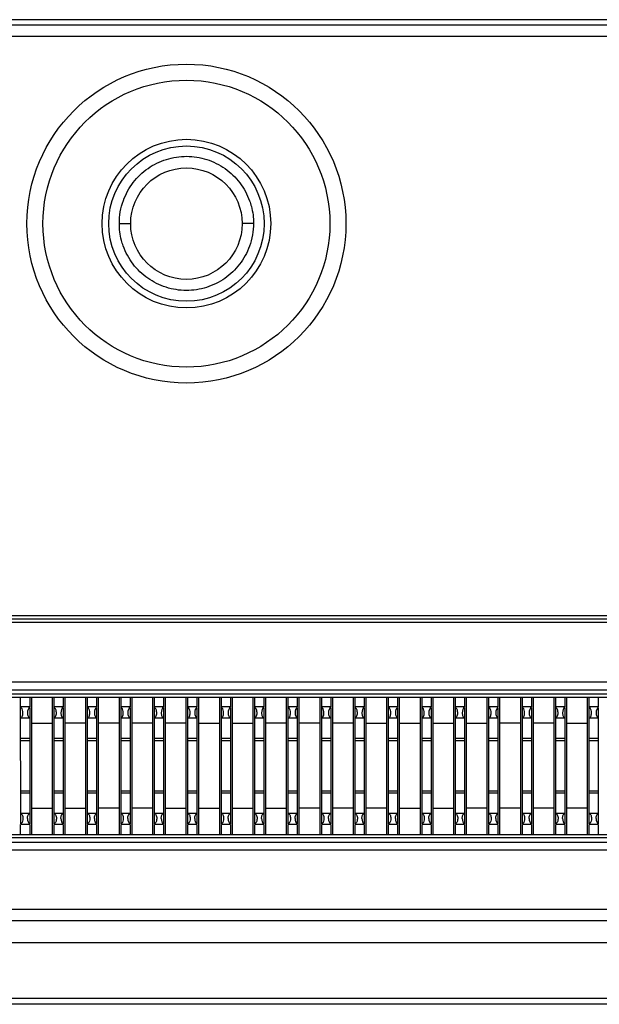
# Model space of a CAD drawing. Header units: inches. Extents: x 0 to 34, y 0 to 22.
# Tile 28 of 55: x 21.464 to 21.976, y 6.198 to 7.067. Entities that reach past the tile are written whole.
import ezdxf

# ---------------------------------------------------------------- set-up
doc = ezdxf.new("R2010")
doc.units = ezdxf.units.IN
doc.header["$LTSCALE"] = 1.87
doc.header["$MEASUREMENT"] = 0
doc.layers.get('0').update_dxf_attribs({"linetype": 'CONTINUOUS'})

msp = doc.modelspace()

# ---------------------------------------------------------------- linework, layer by layer
at = {"color": 7, "linetype": 'CONTINUOUS'}
for p, q in [((25.29074, 7.0668), (20.48165, 7.0668)), ((25.28119, 7.06197), (20.4912, 7.06197)), ((25.28119, 7.05198), (20.4912, 7.05198)), ((21.552, 6.88702), (21.562, 6.8868)), ((21.6704, 6.88702), (21.6604, 6.8868)), ((21.16824, 6.5411), (24.60515, 6.5411)), ((21.16825, 6.5381), (24.60515, 6.5381)), ((21.16825, 6.5351), (24.60515, 6.5351)), ((21.16783, 6.47525), (24.60556, 6.47525)), ((21.16789, 6.48245), (24.60549, 6.48245)), ((24.60571, 6.4687), (21.16768, 6.4687)), ((24.60556, 6.4715), (21.16783, 6.4715)), ((21.46487, 6.35707), (21.46486, 6.4687)), ((21.47286, 6.4687), (21.47286, 6.46022)), ((21.47464, 6.3478), (21.47464, 6.4687)), ((21.49266, 6.4687), (21.49266, 6.3478)), ((21.49439, 6.35707), (21.49439, 6.4687)), ((21.50238, 6.4687), (21.50238, 6.46022)), ((21.50417, 6.3478), (21.50417, 6.4687)), ((21.52218, 6.4687), (21.52218, 6.3478)), ((21.52392, 6.35707), (21.52392, 6.4687)), ((21.53191, 6.4687), (21.53191, 6.46022)), ((21.5337, 6.3478), (21.5337, 6.4687)), ((21.55171, 6.4687), (21.55171, 6.3478)), ((21.55345, 6.35707), (21.55345, 6.4687)), ((21.56144, 6.4687), (21.56144, 6.46022)), ((21.56323, 6.3478), (21.56323, 6.4687)), ((21.58124, 6.4687), (21.58124, 6.3478)), ((21.58298, 6.35707), (21.58297, 6.4687)), ((21.59097, 6.4687), (21.59097, 6.46022)), ((21.59275, 6.3478), (21.59275, 6.4687)), ((21.61077, 6.4687), (21.61077, 6.3478)), ((21.6125, 6.35707), (21.6125, 6.4687)), ((21.62049, 6.4687), (21.62049, 6.46022)), ((21.62228, 6.3478), (21.62228, 6.4687)), ((21.64029, 6.4687), (21.64029, 6.3478)), ((21.64203, 6.35707), (21.64203, 6.4687)), ((21.65002, 6.4687), (21.65002, 6.46022)), ((21.65181, 6.3478), (21.65181, 6.4687)), ((21.66982, 6.4687), (21.66982, 6.3478)), ((21.67156, 6.35707), (21.67156, 6.4687)), ((21.67955, 6.4687), (21.67955, 6.46022)), ((21.68134, 6.3478), (21.68134, 6.4687)), ((21.69935, 6.4687), (21.69935, 6.3478)), ((21.70109, 6.35707), (21.70108, 6.4687)), ((21.70908, 6.4687), (21.70908, 6.46022)), ((21.71086, 6.3478), (21.71086, 6.4687)), ((21.72888, 6.4687), (21.72888, 6.3478)), ((21.73061, 6.35707), (21.73061, 6.4687)), ((21.7386, 6.4687), (21.7386, 6.46022)), ((21.74039, 6.3478), (21.74039, 6.4687)), ((21.7584, 6.4687), (21.7584, 6.3478)), ((21.76014, 6.35707), (21.76014, 6.4687)), ((21.76813, 6.4687), (21.76813, 6.46022)), ((21.76992, 6.3478), (21.76992, 6.4687)), ((21.78793, 6.4687), (21.78793, 6.3478)), ((21.78967, 6.35707), (21.78967, 6.4687)), ((21.79766, 6.4687), (21.79766, 6.46022)), ((21.79945, 6.3478), (21.79945, 6.4687)), ((21.81746, 6.4687), (21.81746, 6.3478)), ((21.8192, 6.35707), (21.81919, 6.4687)), ((21.82719, 6.4687), (21.82719, 6.46022)), ((21.82897, 6.3478), (21.82897, 6.4687)), ((21.84699, 6.4687), (21.84699, 6.3478)), ((21.84872, 6.35707), (21.84872, 6.4687)), ((21.85671, 6.4687), (21.85671, 6.46022)), ((21.8585, 6.3478), (21.8585, 6.4687)), ((21.87651, 6.4687), (21.87651, 6.3478)), ((21.87825, 6.35707), (21.87825, 6.4687)), ((21.88624, 6.4687), (21.88624, 6.46022)), ((21.88803, 6.3478), (21.88803, 6.4687)), ((21.90604, 6.4687), (21.90604, 6.3478)), ((21.90778, 6.35707), (21.90778, 6.4687)), ((21.91577, 6.4687), (21.91577, 6.46022)), ((21.91756, 6.3478), (21.91756, 6.4687)), ((21.93557, 6.4687), (21.93557, 6.3478)), ((21.93731, 6.35707), (21.9373, 6.4687)), ((21.9453, 6.4687), (21.9453, 6.46022)), ((21.94708, 6.3478), (21.94708, 6.4687)), ((21.9651, 6.4687), (21.9651, 6.3478)), ((21.96683, 6.35707), (21.96683, 6.4687)), ((21.97482, 6.4687), (21.97482, 6.46022)), ((21.47286, 6.46022), (21.46487, 6.46022)), ((21.47286, 6.45979), (21.47286, 6.35707)), ((21.50239, 6.46022), (21.49439, 6.46022)), ((21.50239, 6.45979), (21.50239, 6.35707)), ((21.53191, 6.46022), (21.52392, 6.46022)), ((21.53191, 6.45979), (21.53191, 6.35707)), ((21.56144, 6.46022), (21.55345, 6.46022)), ((21.56144, 6.45979), (21.56144, 6.35707)), ((21.59097, 6.46022), (21.58298, 6.46022)), ((21.59097, 6.45979), (21.59097, 6.35707)), ((21.6205, 6.46022), (21.6125, 6.46022)), ((21.6205, 6.45979), (21.6205, 6.35707)), ((21.65002, 6.46022), (21.64203, 6.46022)), ((21.65002, 6.45979), (21.65002, 6.35707)), ((21.67955, 6.46022), (21.67156, 6.46022)), ((21.67955, 6.45979), (21.67955, 6.35707)), ((21.70908, 6.46022), (21.70109, 6.46022)), ((21.70908, 6.45979), (21.70908, 6.35707)), ((21.73861, 6.46022), (21.73061, 6.46022)), ((21.73861, 6.45979), (21.73861, 6.35707)), ((21.76813, 6.46022), (21.76014, 6.46022)), ((21.76813, 6.45979), (21.76813, 6.35707)), ((21.79766, 6.46022), (21.78967, 6.46022)), ((21.79766, 6.45979), (21.79766, 6.35707)), ((21.82719, 6.46022), (21.8192, 6.46022)), ((21.82719, 6.45979), (21.82719, 6.35707)), ((21.85672, 6.46022), (21.84872, 6.46022)), ((21.85672, 6.45979), (21.85672, 6.35707)), ((21.88624, 6.46022), (21.87825, 6.46022)), ((21.88624, 6.45979), (21.88624, 6.35707)), ((21.91577, 6.46022), (21.90778, 6.46022)), ((21.91577, 6.45979), (21.91577, 6.35707)), ((21.9453, 6.46022), (21.93731, 6.46022)), ((21.9453, 6.45979), (21.9453, 6.35707)), ((21.97483, 6.46022), (21.96683, 6.46022)), ((21.97483, 6.45979), (21.97483, 6.35707)), ((21.46487, 6.45052), (21.47286, 6.45052)), ((21.49439, 6.45052), (21.50239, 6.45052)), ((21.52392, 6.45052), (21.53191, 6.45052)), ((21.55345, 6.45052), (21.56144, 6.45052)), ((21.58298, 6.45052), (21.59097, 6.45052)), ((21.6125, 6.45052), (21.6205, 6.45052)), ((21.64203, 6.45052), (21.65002, 6.45052)), ((21.67156, 6.45052), (21.67955, 6.45052)), ((21.70109, 6.45052), (21.70908, 6.45052)), ((21.73061, 6.45052), (21.73861, 6.45052)), ((21.76014, 6.45052), (21.76813, 6.45052)), ((21.78967, 6.45052), (21.79766, 6.45052)), ((21.8192, 6.45052), (21.82719, 6.45052)), ((21.84872, 6.45052), (21.85672, 6.45052)), ((21.87825, 6.45052), (21.88624, 6.45052)), ((21.90778, 6.45052), (21.91577, 6.45052)), ((21.93731, 6.45052), (21.9453, 6.45052)), ((21.96683, 6.45052), (21.97483, 6.45052)), ((21.47464, 6.44583), (21.49266, 6.44583)), ((21.52218, 6.44583), (21.50417, 6.44583)), ((21.55171, 6.44583), (21.5337, 6.44583)), ((21.58124, 6.44583), (21.56323, 6.44583)), ((21.61077, 6.44583), (21.59275, 6.44583)), ((21.62228, 6.44583), (21.64029, 6.44583)), ((21.65181, 6.44583), (21.66982, 6.44583)), ((21.69935, 6.44583), (21.68134, 6.44583)), ((21.72888, 6.44583), (21.71086, 6.44583)), ((21.7584, 6.44583), (21.74039, 6.44583)), ((21.76992, 6.44583), (21.78793, 6.44583)), ((21.79945, 6.44583), (21.81746, 6.44583)), ((21.82897, 6.44583), (21.84699, 6.44583)), ((21.8585, 6.44583), (21.87651, 6.44583)), ((21.90604, 6.44583), (21.88803, 6.44583)), ((21.93557, 6.44583), (21.91756, 6.44583)), ((21.94708, 6.44583), (21.9651, 6.44583)), ((21.47286, 6.43238), (21.46486, 6.43238)), ((21.46486, 6.43058), (21.47286, 6.43058)), ((21.50238, 6.43238), (21.49439, 6.43238)), ((21.49439, 6.43058), (21.50238, 6.43058)), ((21.53191, 6.43238), (21.52392, 6.43238)), ((21.52392, 6.43058), (21.53191, 6.43058)), ((21.56144, 6.43238), (21.55345, 6.43238)), ((21.55345, 6.43058), (21.56144, 6.43058)), ((21.59097, 6.43238), (21.58298, 6.43238)), ((21.58298, 6.43058), (21.59097, 6.43058)), ((21.62049, 6.43238), (21.6125, 6.43238)), ((21.6125, 6.43058), (21.62049, 6.43058)), ((21.65002, 6.43238), (21.64203, 6.43238)), ((21.64203, 6.43058), (21.65002, 6.43058)), ((21.67955, 6.43238), (21.67156, 6.43238)), ((21.67156, 6.43058), (21.67955, 6.43058)), ((21.70908, 6.43238), (21.70109, 6.43238)), ((21.70109, 6.43058), (21.70908, 6.43058)), ((21.73861, 6.43238), (21.73061, 6.43238)), ((21.73061, 6.43058), (21.7386, 6.43058)), ((21.76813, 6.43238), (21.76014, 6.43238)), ((21.76014, 6.43058), (21.76813, 6.43058)), ((21.79766, 6.43238), (21.78967, 6.43238)), ((21.78967, 6.43058), (21.79766, 6.43058)), ((21.82719, 6.43238), (21.8192, 6.43238)), ((21.8192, 6.43058), (21.82719, 6.43058)), ((21.85672, 6.43238), (21.84872, 6.43238)), ((21.84872, 6.43058), (21.85672, 6.43058)), ((21.88624, 6.43238), (21.87825, 6.43238)), ((21.87825, 6.43058), (21.88624, 6.43058)), ((21.91577, 6.43238), (21.90778, 6.43238)), ((21.90778, 6.43058), (21.91577, 6.43058)), ((21.9453, 6.43238), (21.93731, 6.43238)), ((21.93731, 6.43058), (21.9453, 6.43058)), ((21.97483, 6.43238), (21.96683, 6.43238)), ((21.96683, 6.43058), (21.97483, 6.43058)), ((21.46486, 6.38628), (21.47286, 6.38628)), ((21.46486, 6.38448), (21.47286, 6.38448)), ((21.49439, 6.38628), (21.50238, 6.38628)), ((21.49439, 6.38448), (21.50238, 6.38448)), ((21.52392, 6.38628), (21.53191, 6.38628)), ((21.52392, 6.38448), (21.53191, 6.38448)), ((21.55345, 6.38628), (21.56144, 6.38628)), ((21.55345, 6.38448), (21.56144, 6.38448)), ((21.58298, 6.38628), (21.59097, 6.38628)), ((21.58298, 6.38448), (21.59097, 6.38448)), ((21.6125, 6.38628), (21.62049, 6.38628)), ((21.6125, 6.38448), (21.62049, 6.38448)), ((21.64203, 6.38628), (21.65002, 6.38628)), ((21.64203, 6.38448), (21.65002, 6.38448)), ((21.67156, 6.38628), (21.67955, 6.38628)), ((21.67156, 6.38448), (21.67955, 6.38448)), ((21.70109, 6.38628), (21.70908, 6.38628)), ((21.70109, 6.38448), (21.70908, 6.38448)), ((21.73061, 6.38628), (21.7386, 6.38628)), ((21.73061, 6.38448), (21.73861, 6.38448)), ((21.76014, 6.38628), (21.76813, 6.38628)), ((21.76014, 6.38448), (21.76813, 6.38448)), ((21.78967, 6.38628), (21.79766, 6.38628)), ((21.78967, 6.38448), (21.79766, 6.38448)), ((21.8192, 6.38628), (21.82719, 6.38628)), ((21.8192, 6.38448), (21.82719, 6.38448)), ((21.84872, 6.38628), (21.85672, 6.38628)), ((21.84872, 6.38448), (21.85672, 6.38448)), ((21.87825, 6.38628), (21.88624, 6.38628)), ((21.87825, 6.38448), (21.88624, 6.38448)), ((21.90778, 6.38628), (21.91577, 6.38628)), ((21.90778, 6.38448), (21.91577, 6.38448)), ((21.93731, 6.38628), (21.9453, 6.38628)), ((21.93731, 6.38448), (21.9453, 6.38448)), ((21.96683, 6.38628), (21.97483, 6.38628)), ((21.96683, 6.38448), (21.97483, 6.38448)), ((21.47464, 6.37103), (21.49266, 6.37103)), ((21.50417, 6.37103), (21.52218, 6.37103)), ((21.55171, 6.37103), (21.5337, 6.37103)), ((21.58124, 6.37103), (21.56323, 6.37103)), ((21.59275, 6.37103), (21.61077, 6.37103)), ((21.62228, 6.37103), (21.64029, 6.37103)), ((21.65181, 6.37103), (21.66982, 6.37103)), ((21.68134, 6.37103), (21.69935, 6.37103)), ((21.72888, 6.37103), (21.71086, 6.37103)), ((21.7584, 6.37103), (21.74039, 6.37103)), ((21.78793, 6.37103), (21.76992, 6.37103)), ((21.79945, 6.37103), (21.81746, 6.37103)), ((21.82897, 6.37103), (21.84699, 6.37103)), ((21.87651, 6.37103), (21.8585, 6.37103)), ((21.90604, 6.37103), (21.88803, 6.37103)), ((21.93557, 6.37103), (21.91756, 6.37103)), ((21.9651, 6.37103), (21.94708, 6.37103)), ((21.47286, 6.36634), (21.46487, 6.36634)), ((21.50239, 6.36634), (21.49439, 6.36634)), ((21.53191, 6.36634), (21.52392, 6.36634)), ((21.56144, 6.36634), (21.55345, 6.36634)), ((21.59097, 6.36634), (21.58298, 6.36634)), ((21.6205, 6.36634), (21.6125, 6.36634)), ((21.65002, 6.36634), (21.64203, 6.36634)), ((21.67955, 6.36634), (21.67156, 6.36634)), ((21.70908, 6.36634), (21.70109, 6.36634)), ((21.73861, 6.36634), (21.73061, 6.36634)), ((21.76813, 6.36634), (21.76014, 6.36634)), ((21.79766, 6.36634), (21.78967, 6.36634)), ((21.82719, 6.36634), (21.8192, 6.36634)), ((21.85672, 6.36634), (21.84872, 6.36634)), ((21.88624, 6.36634), (21.87825, 6.36634)), ((21.91577, 6.36634), (21.90778, 6.36634)), ((21.9453, 6.36634), (21.93731, 6.36634)), ((21.97483, 6.36634), (21.96683, 6.36634)), ((21.46486, 6.3478), (21.46486, 6.35648)), ((21.47286, 6.35648), (21.46487, 6.35648)), ((21.47286, 6.35648), (21.47286, 6.3478)), ((21.49439, 6.3478), (21.49439, 6.35648)), ((21.50239, 6.35648), (21.49439, 6.35648)), ((21.50238, 6.35648), (21.50238, 6.3478)), ((21.52392, 6.3478), (21.52392, 6.35648)), ((21.53191, 6.35648), (21.52392, 6.35648)), ((21.53191, 6.35648), (21.53191, 6.3478)), ((21.55345, 6.3478), (21.55345, 6.35648)), ((21.56144, 6.35648), (21.55345, 6.35648)), ((21.56144, 6.35648), (21.56144, 6.3478)), ((21.58297, 6.3478), (21.58297, 6.35648)), ((21.59097, 6.35648), (21.58298, 6.35648)), ((21.59097, 6.35648), (21.59097, 6.3478)), ((21.6125, 6.3478), (21.6125, 6.35648)), ((21.6205, 6.35648), (21.6125, 6.35648)), ((21.62049, 6.35648), (21.62049, 6.3478)), ((21.64203, 6.3478), (21.64203, 6.35648)), ((21.65002, 6.35648), (21.64203, 6.35648)), ((21.65002, 6.35648), (21.65002, 6.3478)), ((21.67156, 6.3478), (21.67156, 6.35648)), ((21.67955, 6.35648), (21.67156, 6.35648)), ((21.67955, 6.35648), (21.67955, 6.3478)), ((21.70108, 6.3478), (21.70108, 6.35648)), ((21.70908, 6.35648), (21.70109, 6.35648)), ((21.70908, 6.35648), (21.70908, 6.3478)), ((21.73061, 6.3478), (21.73061, 6.35648)), ((21.73861, 6.35648), (21.73061, 6.35648)), ((21.7386, 6.35648), (21.7386, 6.3478)), ((21.76014, 6.3478), (21.76014, 6.35648)), ((21.76813, 6.35648), (21.76014, 6.35648)), ((21.76813, 6.35648), (21.76813, 6.3478)), ((21.78967, 6.3478), (21.78967, 6.35648)), ((21.79766, 6.35648), (21.78967, 6.35648)), ((21.79766, 6.35648), (21.79766, 6.3478)), ((21.81919, 6.3478), (21.81919, 6.35648)), ((21.82719, 6.35648), (21.8192, 6.35648)), ((21.82719, 6.35648), (21.82719, 6.3478)), ((21.84872, 6.3478), (21.84872, 6.35648)), ((21.85672, 6.35648), (21.84872, 6.35648)), ((21.85671, 6.35648), (21.85671, 6.3478)), ((21.87825, 6.3478), (21.87825, 6.35648)), ((21.88624, 6.35648), (21.87825, 6.35648)), ((21.88624, 6.35648), (21.88624, 6.3478)), ((21.90778, 6.3478), (21.90778, 6.35648)), ((21.91577, 6.35648), (21.90778, 6.35648)), ((21.91577, 6.35648), (21.91577, 6.3478)), ((21.9373, 6.3478), (21.9373, 6.35648)), ((21.9453, 6.35648), (21.93731, 6.35648)), ((21.9453, 6.35648), (21.9453, 6.3478)), ((21.96683, 6.3478), (21.96683, 6.35648)), ((21.97483, 6.35648), (21.96683, 6.35648)), ((21.97482, 6.35648), (21.97482, 6.3478)), ((21.16914, 6.3478), (24.60325, 6.3478)), ((21.16914, 6.34495), (24.60325, 6.34495)), ((24.60335, 6.34066), (21.16905, 6.34066)), ((24.60335, 6.33373), (21.16905, 6.33373)), ((24.3962, 6.28158), (21.3762, 6.28158)), ((20.43455, 6.2718), (25.33784, 6.2718)), ((20.43455, 6.25224), (25.33784, 6.25224)), ((25.26559, 6.20291), (20.5068, 6.20291)), ((25.26559, 6.1978), (20.5068, 6.1978))]:
    msp.add_line(p, q, dxfattribs=at)
for radius in [0.14078, 0.12664, 0.07443, 0.06857, 0.0492]:
    msp.add_circle((21.6112, 6.8868), radius, dxfattribs=at)
for centre, start_param, end_param in [((21.4737, 6.45509), 0.30109, 1.570796), ((21.50323, 6.45509), 0.30109, 1.570796), ((21.53276, 6.45509), 0.30109, 1.570796), ((21.56228, 6.45509), 0.30109, 1.570796), ((21.59181, 6.45509), 0.30109, 1.570796), ((21.62134, 6.45509), 0.30109, 1.570796), ((21.65087, 6.45509), 0.30109, 1.570796), ((21.68039, 6.45509), 0.30109, 1.570796), ((21.70992, 6.45509), 0.30109, 1.570796), ((21.73945, 6.45509), 0.30109, 1.570796), ((21.76898, 6.45509), 0.30109, 1.570796), ((21.7985, 6.45509), 0.30109, 1.570796), ((21.82803, 6.45509), 0.30109, 1.570796), ((21.85756, 6.45509), 0.30109, 1.570796), ((21.88709, 6.45509), 0.30109, 1.570796), ((21.91661, 6.45509), 0.30109, 1.570796), ((21.94614, 6.45509), 0.30109, 1.570796), ((21.97567, 6.45509), 0.30109, 1.570796), ((21.4737, 6.36177), -4.712389, -3.442683), ((21.50323, 6.36177), -4.712389, -3.442683), ((21.53276, 6.36177), -4.712389, -3.442683), ((21.56228, 6.36177), -4.712389, -3.442683), ((21.59181, 6.36177), -4.712389, -3.442683), ((21.62134, 6.36177), -4.712389, -3.442683), ((21.65087, 6.36177), -4.712389, -3.442683), ((21.68039, 6.36177), -4.712389, -3.442683), ((21.70992, 6.36177), -4.712389, -3.442683), ((21.73945, 6.36177), -4.712389, -3.442683), ((21.76898, 6.36177), -4.712389, -3.442683), ((21.7985, 6.36177), -4.712389, -3.442683), ((21.82803, 6.36177), -4.712389, -3.442683), ((21.85756, 6.36177), -4.712389, -3.442683), ((21.88709, 6.36177), -4.712389, -3.442683), ((21.91661, 6.36177), 1.570796, 2.840502), ((21.94614, 6.36177), 1.570796, 2.840502), ((21.97567, 6.36177), -4.712389, -3.442683)]:
    msp.add_ellipse(centre, major_axis=(0, 0.00492), ratio=0.577339, start_param=start_param, end_param=end_param, dxfattribs=at)
for points, knots in [([(21.55555, 6.90721), (21.55763, 6.91288), (21.56206, 6.92098), (21.57013, 6.92999), (21.57715, 6.93574), (21.58497, 6.94035), (21.59341, 6.94372), (21.60227, 6.94578), (21.61133, 6.94645), (21.6204, 6.94574), (21.62924, 6.94364), (21.63765, 6.94023), (21.64545, 6.93559), (21.65246, 6.92982), (21.6585, 6.923), (21.66342, 6.91532), (21.66592, 6.90976), (21.66696, 6.90691)], [0, 0, 0, 0, 0.125016, 0.187455, 0.249751, 0.312126, 0.374648, 0.437189, 0.499687, 0.562162, 0.624638, 0.687088, 0.749438, 0.811777, 0.874357, 0.937248, 1, 1, 1, 1]), ([(21.552, 6.88702), (21.55195, 6.89043), (21.55254, 6.89731), (21.55436, 6.90397), (21.55555, 6.90721)], [0, 0, 0, 0, 0.497181, 1, 1, 1, 1]), ([(21.66696, 6.90691), (21.66754, 6.9053), (21.66958, 6.89886), (21.6705, 6.89205), (21.6704, 6.88702)], [0, 0, 0, 0, 0.254648, 1, 1, 1, 1]), ([(21.55544, 6.86713), (21.55485, 6.86875), (21.55282, 6.87518), (21.55189, 6.88199), (21.552, 6.88702)], [0, 0, 0, 0, 0.254648, 1, 1, 1, 1]), ([(21.6704, 6.88702), (21.67045, 6.88361), (21.66986, 6.87673), (21.66804, 6.87007), (21.66685, 6.86683)], [0, 0, 0, 0, 0.497181, 1, 1, 1, 1]), ([(21.66685, 6.86683), (21.66477, 6.86117), (21.66034, 6.85306), (21.65227, 6.84405), (21.64524, 6.8383), (21.63742, 6.8337), (21.62899, 6.83032), (21.62013, 6.82826), (21.61106, 6.82759), (21.602, 6.8283), (21.59316, 6.8304), (21.58474, 6.83381), (21.57694, 6.83845), (21.56994, 6.84423), (21.5639, 6.85104), (21.55897, 6.85873), (21.55647, 6.86428), (21.55544, 6.86713)], [0, 0, 0, 0, 0.125016, 0.187455, 0.249751, 0.312126, 0.374648, 0.437189, 0.499687, 0.562162, 0.624638, 0.687088, 0.749438, 0.811777, 0.874357, 0.937248, 1, 1, 1, 1]), ([(21.46679, 6.4562), (21.46669, 6.457), (21.46632, 6.45836), (21.46538, 6.45951), (21.46487, 6.45979)], [0, 0, 0, 0, 0.577983, 1, 1, 1, 1]), ([(21.49632, 6.4562), (21.49621, 6.457), (21.49584, 6.45836), (21.49491, 6.45951), (21.49439, 6.45979)], [0, 0, 0, 0, 0.577983, 1, 1, 1, 1]), ([(21.52585, 6.4562), (21.52574, 6.457), (21.52537, 6.45836), (21.52444, 6.45951), (21.52392, 6.45979)], [0, 0, 0, 0, 0.577983, 1, 1, 1, 1]), ([(21.55537, 6.4562), (21.55527, 6.457), (21.5549, 6.45836), (21.55397, 6.45951), (21.55345, 6.45979)], [0, 0, 0, 0, 0.577983, 1, 1, 1, 1]), ([(21.5849, 6.4562), (21.5848, 6.457), (21.58443, 6.45836), (21.58349, 6.45951), (21.58298, 6.45979)], [0, 0, 0, 0, 0.577983, 1, 1, 1, 1]), ([(21.61443, 6.4562), (21.61432, 6.457), (21.61395, 6.45836), (21.61302, 6.45951), (21.6125, 6.45979)], [0, 0, 0, 0, 0.577983, 1, 1, 1, 1]), ([(21.64396, 6.4562), (21.64385, 6.457), (21.64348, 6.45836), (21.64255, 6.45951), (21.64203, 6.45979)], [0, 0, 0, 0, 0.577983, 1, 1, 1, 1]), ([(21.67349, 6.4562), (21.67338, 6.457), (21.67301, 6.45836), (21.67208, 6.45951), (21.67156, 6.45979)], [0, 0, 0, 0, 0.577983, 1, 1, 1, 1]), ([(21.70301, 6.4562), (21.70291, 6.457), (21.70254, 6.45836), (21.7016, 6.45951), (21.70109, 6.45979)], [0, 0, 0, 0, 0.577983, 1, 1, 1, 1]), ([(21.73254, 6.4562), (21.73243, 6.457), (21.73206, 6.45836), (21.73113, 6.45951), (21.73061, 6.45979)], [0, 0, 0, 0, 0.577983, 1, 1, 1, 1]), ([(21.76207, 6.4562), (21.76196, 6.457), (21.76159, 6.45836), (21.76066, 6.45951), (21.76014, 6.45979)], [0, 0, 0, 0, 0.577983, 1, 1, 1, 1]), ([(21.7916, 6.4562), (21.79149, 6.457), (21.79112, 6.45836), (21.79019, 6.45951), (21.78967, 6.45979)], [0, 0, 0, 0, 0.577983, 1, 1, 1, 1]), ([(21.82112, 6.4562), (21.82102, 6.457), (21.82065, 6.45836), (21.81971, 6.45951), (21.8192, 6.45979)], [0, 0, 0, 0, 0.577983, 1, 1, 1, 1]), ([(21.85065, 6.4562), (21.85054, 6.457), (21.85017, 6.45836), (21.84924, 6.45951), (21.84872, 6.45979)], [0, 0, 0, 0, 0.577983, 1, 1, 1, 1]), ([(21.88018, 6.4562), (21.88007, 6.457), (21.8797, 6.45836), (21.87877, 6.45951), (21.87825, 6.45979)], [0, 0, 0, 0, 0.577983, 1, 1, 1, 1]), ([(21.90971, 6.4562), (21.9096, 6.457), (21.90923, 6.45836), (21.9083, 6.45951), (21.90778, 6.45979)], [0, 0, 0, 0, 0.577983, 1, 1, 1, 1]), ([(21.93923, 6.4562), (21.93913, 6.457), (21.93876, 6.45836), (21.93782, 6.45951), (21.93731, 6.45979)], [0, 0, 0, 0, 0.577983, 1, 1, 1, 1]), ([(21.96876, 6.4562), (21.96865, 6.457), (21.96829, 6.45836), (21.96735, 6.45951), (21.96683, 6.45979)], [0, 0, 0, 0, 0.577983, 1, 1, 1, 1]), ([(21.46487, 6.45034), (21.46519, 6.45057), (21.46587, 6.4512), (21.46654, 6.45258), (21.4669, 6.4543), (21.46688, 6.45556), (21.46679, 6.4562)], [0, 0, 0, 0, 0.186735, 0.42041, 0.701239, 1, 1, 1, 1]), ([(21.47086, 6.45509), (21.47086, 6.45455), (21.47095, 6.45351), (21.47137, 6.45212), (21.47192, 6.45118), (21.47245, 6.45065), (21.47272, 6.45045), (21.47286, 6.45036)], [0, 0, 0, 0, 0.305279, 0.58036, 0.810246, 0.908711, 1, 1, 1, 1]), ([(21.49439, 6.45034), (21.49472, 6.45057), (21.4954, 6.4512), (21.49607, 6.45258), (21.49643, 6.4543), (21.4964, 6.45556), (21.49632, 6.4562)], [0, 0, 0, 0, 0.186735, 0.42041, 0.701239, 1, 1, 1, 1]), ([(21.50039, 6.45509), (21.50039, 6.45455), (21.50048, 6.45351), (21.5009, 6.45212), (21.50145, 6.45118), (21.50198, 6.45065), (21.50225, 6.45045), (21.50239, 6.45036)], [0, 0, 0, 0, 0.305279, 0.58036, 0.810246, 0.908711, 1, 1, 1, 1]), ([(21.52392, 6.45034), (21.52425, 6.45057), (21.52493, 6.4512), (21.5256, 6.45258), (21.52595, 6.4543), (21.52593, 6.45556), (21.52585, 6.4562)], [0, 0, 0, 0, 0.186735, 0.42041, 0.701239, 1, 1, 1, 1]), ([(21.52991, 6.45509), (21.52991, 6.45455), (21.53001, 6.45351), (21.53043, 6.45212), (21.53098, 6.45118), (21.53151, 6.45065), (21.53178, 6.45045), (21.53191, 6.45036)], [0, 0, 0, 0, 0.305279, 0.58036, 0.810246, 0.908711, 1, 1, 1, 1]), ([(21.55345, 6.45034), (21.55378, 6.45057), (21.55446, 6.4512), (21.55512, 6.45258), (21.55548, 6.4543), (21.55546, 6.45556), (21.55537, 6.4562)], [0, 0, 0, 0, 0.186735, 0.42041, 0.701239, 1, 1, 1, 1]), ([(21.55944, 6.45509), (21.55944, 6.45455), (21.55954, 6.45351), (21.55996, 6.45212), (21.5605, 6.45118), (21.56103, 6.45065), (21.56131, 6.45045), (21.56144, 6.45036)], [0, 0, 0, 0, 0.305279, 0.58036, 0.810246, 0.908711, 1, 1, 1, 1]), ([(21.58298, 6.45034), (21.58331, 6.45057), (21.58398, 6.4512), (21.58465, 6.45258), (21.58501, 6.4543), (21.58499, 6.45556), (21.5849, 6.4562)], [0, 0, 0, 0, 0.186735, 0.42041, 0.701239, 1, 1, 1, 1]), ([(21.58897, 6.45509), (21.58897, 6.45455), (21.58907, 6.45351), (21.58948, 6.45212), (21.59003, 6.45118), (21.59056, 6.45065), (21.59083, 6.45045), (21.59097, 6.45036)], [0, 0, 0, 0, 0.305279, 0.58036, 0.810246, 0.908711, 1, 1, 1, 1]), ([(21.6125, 6.45034), (21.61283, 6.45057), (21.61351, 6.4512), (21.61418, 6.45258), (21.61454, 6.4543), (21.61452, 6.45556), (21.61443, 6.4562)], [0, 0, 0, 0, 0.186735, 0.42041, 0.701239, 1, 1, 1, 1]), ([(21.6185, 6.45509), (21.6185, 6.45455), (21.61859, 6.45351), (21.61901, 6.45212), (21.61956, 6.45118), (21.62009, 6.45065), (21.62036, 6.45045), (21.6205, 6.45036)], [0, 0, 0, 0, 0.305279, 0.58036, 0.810246, 0.908711, 1, 1, 1, 1]), ([(21.64203, 6.45034), (21.64236, 6.45057), (21.64304, 6.4512), (21.64371, 6.45258), (21.64406, 6.4543), (21.64404, 6.45556), (21.64396, 6.4562)], [0, 0, 0, 0, 0.186735, 0.42041, 0.701239, 1, 1, 1, 1]), ([(21.64802, 6.45509), (21.64802, 6.45455), (21.64812, 6.45351), (21.64854, 6.45212), (21.64909, 6.45118), (21.64962, 6.45065), (21.64989, 6.45045), (21.65002, 6.45036)], [0, 0, 0, 0, 0.305279, 0.58036, 0.810246, 0.908711, 1, 1, 1, 1]), ([(21.67156, 6.45034), (21.67189, 6.45057), (21.67257, 6.4512), (21.67323, 6.45258), (21.67359, 6.4543), (21.67357, 6.45556), (21.67349, 6.4562)], [0, 0, 0, 0, 0.186735, 0.42041, 0.701239, 1, 1, 1, 1]), ([(21.67755, 6.45509), (21.67755, 6.45455), (21.67765, 6.45351), (21.67807, 6.45212), (21.67861, 6.45118), (21.67914, 6.45065), (21.67942, 6.45045), (21.67955, 6.45036)], [0, 0, 0, 0, 0.305279, 0.58036, 0.810246, 0.908711, 1, 1, 1, 1]), ([(21.70109, 6.45034), (21.70142, 6.45057), (21.70209, 6.4512), (21.70276, 6.45258), (21.70312, 6.4543), (21.7031, 6.45556), (21.70301, 6.4562)], [0, 0, 0, 0, 0.186735, 0.42041, 0.701239, 1, 1, 1, 1]), ([(21.70708, 6.45509), (21.70708, 6.45455), (21.70718, 6.45351), (21.70759, 6.45212), (21.70814, 6.45118), (21.70867, 6.45065), (21.70894, 6.45045), (21.70908, 6.45036)], [0, 0, 0, 0, 0.305279, 0.58036, 0.810246, 0.908711, 1, 1, 1, 1]), ([(21.73061, 6.45034), (21.73094, 6.45057), (21.73162, 6.4512), (21.73229, 6.45258), (21.73265, 6.4543), (21.73263, 6.45556), (21.73254, 6.4562)], [0, 0, 0, 0, 0.186735, 0.42041, 0.701239, 1, 1, 1, 1]), ([(21.73661, 6.45509), (21.73661, 6.45455), (21.7367, 6.45351), (21.73712, 6.45212), (21.73767, 6.45118), (21.7382, 6.45065), (21.73847, 6.45045), (21.73861, 6.45036)], [0, 0, 0, 0, 0.305279, 0.58036, 0.810246, 0.908711, 1, 1, 1, 1]), ([(21.76014, 6.45034), (21.76047, 6.45057), (21.76115, 6.4512), (21.76182, 6.45258), (21.76217, 6.4543), (21.76215, 6.45556), (21.76207, 6.4562)], [0, 0, 0, 0, 0.186735, 0.42041, 0.701239, 1, 1, 1, 1]), ([(21.76613, 6.45509), (21.76613, 6.45455), (21.76623, 6.45351), (21.76665, 6.45212), (21.7672, 6.45118), (21.76773, 6.45065), (21.768, 6.45045), (21.76813, 6.45036)], [0, 0, 0, 0, 0.305279, 0.58036, 0.810246, 0.908711, 1, 1, 1, 1]), ([(21.78967, 6.45034), (21.79, 6.45057), (21.79068, 6.4512), (21.79134, 6.45258), (21.7917, 6.4543), (21.79168, 6.45556), (21.7916, 6.4562)], [0, 0, 0, 0, 0.186735, 0.42041, 0.701239, 1, 1, 1, 1]), ([(21.79566, 6.45509), (21.79566, 6.45455), (21.79576, 6.45351), (21.79618, 6.45212), (21.79672, 6.45118), (21.79725, 6.45065), (21.79753, 6.45045), (21.79766, 6.45036)], [0, 0, 0, 0, 0.305279, 0.58036, 0.810246, 0.908711, 1, 1, 1, 1]), ([(21.8192, 6.45034), (21.81953, 6.45057), (21.8202, 6.4512), (21.82087, 6.45258), (21.82123, 6.4543), (21.82121, 6.45556), (21.82112, 6.4562)], [0, 0, 0, 0, 0.186735, 0.42041, 0.701239, 1, 1, 1, 1]), ([(21.82519, 6.45509), (21.82519, 6.45455), (21.82529, 6.45351), (21.8257, 6.45212), (21.82625, 6.45118), (21.82678, 6.45065), (21.82705, 6.45045), (21.82719, 6.45036)], [0, 0, 0, 0, 0.305279, 0.58036, 0.810246, 0.908711, 1, 1, 1, 1]), ([(21.84872, 6.45034), (21.84905, 6.45057), (21.84973, 6.4512), (21.8504, 6.45258), (21.85076, 6.4543), (21.85074, 6.45556), (21.85065, 6.4562)], [0, 0, 0, 0, 0.186735, 0.42041, 0.701239, 1, 1, 1, 1]), ([(21.85472, 6.45509), (21.85472, 6.45455), (21.85481, 6.45351), (21.85523, 6.45212), (21.85578, 6.45118), (21.85631, 6.45065), (21.85658, 6.45045), (21.85672, 6.45036)], [0, 0, 0, 0, 0.305279, 0.58036, 0.810246, 0.908711, 1, 1, 1, 1]), ([(21.87825, 6.45034), (21.87858, 6.45057), (21.87926, 6.4512), (21.87993, 6.45258), (21.88028, 6.4543), (21.88026, 6.45556), (21.88018, 6.4562)], [0, 0, 0, 0, 0.186735, 0.42041, 0.701239, 1, 1, 1, 1]), ([(21.88424, 6.45509), (21.88424, 6.45455), (21.88434, 6.45351), (21.88476, 6.45212), (21.88531, 6.45118), (21.88584, 6.45065), (21.88611, 6.45045), (21.88624, 6.45036)], [0, 0, 0, 0, 0.305279, 0.58036, 0.810246, 0.908711, 1, 1, 1, 1]), ([(21.90778, 6.45034), (21.90811, 6.45057), (21.90879, 6.4512), (21.90945, 6.45258), (21.90981, 6.4543), (21.90979, 6.45556), (21.90971, 6.4562)], [0, 0, 0, 0, 0.186735, 0.42041, 0.701239, 1, 1, 1, 1]), ([(21.91377, 6.45509), (21.91377, 6.45455), (21.91387, 6.45351), (21.91429, 6.45212), (21.91484, 6.45118), (21.91536, 6.45065), (21.91564, 6.45045), (21.91577, 6.45036)], [0, 0, 0, 0, 0.305279, 0.58036, 0.810246, 0.908711, 1, 1, 1, 1]), ([(21.93731, 6.45034), (21.93764, 6.45057), (21.93831, 6.4512), (21.93898, 6.45258), (21.93934, 6.4543), (21.93932, 6.45556), (21.93923, 6.4562)], [0, 0, 0, 0, 0.186735, 0.42041, 0.701239, 1, 1, 1, 1]), ([(21.9433, 6.45509), (21.9433, 6.45455), (21.9434, 6.45351), (21.94381, 6.45212), (21.94436, 6.45118), (21.94489, 6.45065), (21.94517, 6.45045), (21.9453, 6.45036)], [0, 0, 0, 0, 0.305279, 0.58036, 0.810246, 0.908711, 1, 1, 1, 1]), ([(21.96683, 6.45034), (21.96716, 6.45057), (21.96784, 6.4512), (21.96851, 6.45258), (21.96887, 6.4543), (21.96885, 6.45556), (21.96876, 6.4562)], [0, 0, 0, 0, 0.186735, 0.42041, 0.701239, 1, 1, 1, 1]), ([(21.97283, 6.45509), (21.97283, 6.45455), (21.97292, 6.45351), (21.97334, 6.45212), (21.97389, 6.45118), (21.97442, 6.45065), (21.97469, 6.45045), (21.97483, 6.45036)], [0, 0, 0, 0, 0.305279, 0.58036, 0.810246, 0.908711, 1, 1, 1, 1]), ([(21.46487, 6.36652), (21.46519, 6.36629), (21.46587, 6.36566), (21.46654, 6.36428), (21.4669, 6.36256), (21.46688, 6.3613), (21.46679, 6.36066)], [0, 0, 0, 0, 0.186735, 0.42041, 0.701238, 1, 1, 1, 1]), ([(21.47086, 6.36177), (21.47086, 6.36231), (21.47095, 6.36335), (21.47137, 6.36474), (21.47192, 6.36568), (21.47245, 6.36621), (21.47272, 6.36641), (21.47286, 6.3665)], [0, 0, 0, 0, 0.305279, 0.580359, 0.810246, 0.908711, 1, 1, 1, 1]), ([(21.49439, 6.36652), (21.49472, 6.36629), (21.4954, 6.36566), (21.49607, 6.36428), (21.49643, 6.36256), (21.4964, 6.3613), (21.49632, 6.36066)], [0, 0, 0, 0, 0.186735, 0.42041, 0.701238, 1, 1, 1, 1]), ([(21.50039, 6.36177), (21.50039, 6.36231), (21.50048, 6.36335), (21.5009, 6.36474), (21.50145, 6.36568), (21.50198, 6.36621), (21.50225, 6.36641), (21.50239, 6.3665)], [0, 0, 0, 0, 0.305279, 0.580359, 0.810246, 0.908711, 1, 1, 1, 1]), ([(21.52392, 6.36652), (21.52425, 6.36629), (21.52493, 6.36566), (21.5256, 6.36428), (21.52595, 6.36256), (21.52593, 6.3613), (21.52585, 6.36066)], [0, 0, 0, 0, 0.186735, 0.42041, 0.701238, 1, 1, 1, 1]), ([(21.52991, 6.36177), (21.52991, 6.36231), (21.53001, 6.36335), (21.53043, 6.36474), (21.53098, 6.36568), (21.53151, 6.36621), (21.53178, 6.36641), (21.53191, 6.3665)], [0, 0, 0, 0, 0.305279, 0.580359, 0.810246, 0.908711, 1, 1, 1, 1]), ([(21.55345, 6.36652), (21.55378, 6.36629), (21.55446, 6.36566), (21.55512, 6.36428), (21.55548, 6.36256), (21.55546, 6.3613), (21.55537, 6.36066)], [0, 0, 0, 0, 0.186735, 0.42041, 0.701238, 1, 1, 1, 1]), ([(21.55944, 6.36177), (21.55944, 6.36231), (21.55954, 6.36335), (21.55996, 6.36474), (21.5605, 6.36568), (21.56103, 6.36621), (21.56131, 6.36641), (21.56144, 6.3665)], [0, 0, 0, 0, 0.305279, 0.580359, 0.810246, 0.908711, 1, 1, 1, 1]), ([(21.58298, 6.36652), (21.58331, 6.36629), (21.58398, 6.36566), (21.58465, 6.36428), (21.58501, 6.36256), (21.58499, 6.3613), (21.5849, 6.36066)], [0, 0, 0, 0, 0.186735, 0.42041, 0.701238, 1, 1, 1, 1]), ([(21.58897, 6.36177), (21.58897, 6.36231), (21.58907, 6.36335), (21.58948, 6.36474), (21.59003, 6.36568), (21.59056, 6.36621), (21.59083, 6.36641), (21.59097, 6.3665)], [0, 0, 0, 0, 0.305279, 0.580359, 0.810246, 0.908711, 1, 1, 1, 1]), ([(21.6125, 6.36652), (21.61283, 6.36629), (21.61351, 6.36566), (21.61418, 6.36428), (21.61454, 6.36256), (21.61452, 6.3613), (21.61443, 6.36066)], [0, 0, 0, 0, 0.186735, 0.42041, 0.701238, 1, 1, 1, 1]), ([(21.6185, 6.36177), (21.6185, 6.36231), (21.61859, 6.36335), (21.61901, 6.36474), (21.61956, 6.36568), (21.62009, 6.36621), (21.62036, 6.36641), (21.6205, 6.3665)], [0, 0, 0, 0, 0.305279, 0.580359, 0.810246, 0.908711, 1, 1, 1, 1]), ([(21.64203, 6.36652), (21.64236, 6.36629), (21.64304, 6.36566), (21.64371, 6.36428), (21.64406, 6.36256), (21.64404, 6.3613), (21.64396, 6.36066)], [0, 0, 0, 0, 0.186735, 0.42041, 0.701238, 1, 1, 1, 1]), ([(21.64802, 6.36177), (21.64802, 6.36231), (21.64812, 6.36335), (21.64854, 6.36474), (21.64909, 6.36568), (21.64962, 6.36621), (21.64989, 6.36641), (21.65002, 6.3665)], [0, 0, 0, 0, 0.305279, 0.580359, 0.810246, 0.908711, 1, 1, 1, 1]), ([(21.67156, 6.36652), (21.67189, 6.36629), (21.67257, 6.36566), (21.67323, 6.36428), (21.67359, 6.36256), (21.67357, 6.3613), (21.67349, 6.36066)], [0, 0, 0, 0, 0.186735, 0.42041, 0.701238, 1, 1, 1, 1]), ([(21.67755, 6.36177), (21.67755, 6.36231), (21.67765, 6.36335), (21.67807, 6.36474), (21.67861, 6.36568), (21.67914, 6.36621), (21.67942, 6.36641), (21.67955, 6.3665)], [0, 0, 0, 0, 0.305279, 0.580359, 0.810246, 0.908711, 1, 1, 1, 1]), ([(21.70109, 6.36652), (21.70142, 6.36629), (21.70209, 6.36566), (21.70276, 6.36428), (21.70312, 6.36256), (21.7031, 6.3613), (21.70301, 6.36066)], [0, 0, 0, 0, 0.186735, 0.42041, 0.701238, 1, 1, 1, 1]), ([(21.70708, 6.36177), (21.70708, 6.36231), (21.70718, 6.36335), (21.70759, 6.36474), (21.70814, 6.36568), (21.70867, 6.36621), (21.70894, 6.36641), (21.70908, 6.3665)], [0, 0, 0, 0, 0.305279, 0.580359, 0.810246, 0.908711, 1, 1, 1, 1]), ([(21.73061, 6.36652), (21.73094, 6.36629), (21.73162, 6.36566), (21.73229, 6.36428), (21.73265, 6.36256), (21.73263, 6.3613), (21.73254, 6.36066)], [0, 0, 0, 0, 0.186735, 0.42041, 0.701238, 1, 1, 1, 1]), ([(21.73661, 6.36177), (21.73661, 6.36231), (21.7367, 6.36335), (21.73712, 6.36474), (21.73767, 6.36568), (21.7382, 6.36621), (21.73847, 6.36641), (21.73861, 6.3665)], [0, 0, 0, 0, 0.305279, 0.580359, 0.810246, 0.908711, 1, 1, 1, 1]), ([(21.76014, 6.36652), (21.76047, 6.36629), (21.76115, 6.36566), (21.76182, 6.36428), (21.76217, 6.36256), (21.76215, 6.3613), (21.76207, 6.36066)], [0, 0, 0, 0, 0.186735, 0.42041, 0.701238, 1, 1, 1, 1]), ([(21.76613, 6.36177), (21.76613, 6.36231), (21.76623, 6.36335), (21.76665, 6.36474), (21.7672, 6.36568), (21.76773, 6.36621), (21.768, 6.36641), (21.76813, 6.3665)], [0, 0, 0, 0, 0.305279, 0.580359, 0.810246, 0.908711, 1, 1, 1, 1]), ([(21.78967, 6.36652), (21.79, 6.36629), (21.79068, 6.36566), (21.79134, 6.36428), (21.7917, 6.36256), (21.79168, 6.3613), (21.7916, 6.36066)], [0, 0, 0, 0, 0.186735, 0.42041, 0.701238, 1, 1, 1, 1]), ([(21.79566, 6.36177), (21.79566, 6.36231), (21.79576, 6.36335), (21.79618, 6.36474), (21.79672, 6.36568), (21.79725, 6.36621), (21.79753, 6.36641), (21.79766, 6.3665)], [0, 0, 0, 0, 0.305279, 0.580359, 0.810246, 0.908711, 1, 1, 1, 1]), ([(21.8192, 6.36652), (21.81953, 6.36629), (21.8202, 6.36566), (21.82087, 6.36428), (21.82123, 6.36256), (21.82121, 6.3613), (21.82112, 6.36066)], [0, 0, 0, 0, 0.186735, 0.42041, 0.701238, 1, 1, 1, 1]), ([(21.82519, 6.36177), (21.82519, 6.36231), (21.82529, 6.36335), (21.8257, 6.36474), (21.82625, 6.36568), (21.82678, 6.36621), (21.82705, 6.36641), (21.82719, 6.3665)], [0, 0, 0, 0, 0.305279, 0.580359, 0.810246, 0.908711, 1, 1, 1, 1]), ([(21.84872, 6.36652), (21.84905, 6.36629), (21.84973, 6.36566), (21.8504, 6.36428), (21.85076, 6.36256), (21.85074, 6.3613), (21.85065, 6.36066)], [0, 0, 0, 0, 0.186735, 0.42041, 0.701238, 1, 1, 1, 1]), ([(21.85472, 6.36177), (21.85472, 6.36231), (21.85481, 6.36335), (21.85523, 6.36474), (21.85578, 6.36568), (21.85631, 6.36621), (21.85658, 6.36641), (21.85672, 6.3665)], [0, 0, 0, 0, 0.305279, 0.580359, 0.810246, 0.908711, 1, 1, 1, 1]), ([(21.87825, 6.36652), (21.87858, 6.36629), (21.87926, 6.36566), (21.87993, 6.36428), (21.88028, 6.36256), (21.88026, 6.3613), (21.88018, 6.36066)], [0, 0, 0, 0, 0.186735, 0.42041, 0.701238, 1, 1, 1, 1]), ([(21.88424, 6.36177), (21.88424, 6.36231), (21.88434, 6.36335), (21.88476, 6.36474), (21.88531, 6.36568), (21.88584, 6.36621), (21.88611, 6.36641), (21.88624, 6.3665)], [0, 0, 0, 0, 0.305279, 0.580359, 0.810246, 0.908711, 1, 1, 1, 1]), ([(21.90778, 6.36652), (21.90811, 6.36629), (21.90879, 6.36566), (21.90945, 6.36428), (21.90981, 6.36256), (21.90979, 6.3613), (21.90971, 6.36066)], [0, 0, 0, 0, 0.186735, 0.42041, 0.701238, 1, 1, 1, 1]), ([(21.91377, 6.36177), (21.91377, 6.36231), (21.91387, 6.36335), (21.91429, 6.36474), (21.91484, 6.36568), (21.91536, 6.36621), (21.91564, 6.36641), (21.91577, 6.3665)], [0, 0, 0, 0, 0.305279, 0.580359, 0.810246, 0.908711, 1, 1, 1, 1]), ([(21.93731, 6.36652), (21.93764, 6.36629), (21.93831, 6.36566), (21.93898, 6.36428), (21.93934, 6.36256), (21.93932, 6.3613), (21.93923, 6.36066)], [0, 0, 0, 0, 0.186735, 0.42041, 0.701238, 1, 1, 1, 1]), ([(21.9433, 6.36177), (21.9433, 6.36231), (21.9434, 6.36335), (21.94381, 6.36474), (21.94436, 6.36568), (21.94489, 6.36621), (21.94517, 6.36641), (21.9453, 6.3665)], [0, 0, 0, 0, 0.305279, 0.580359, 0.810246, 0.908711, 1, 1, 1, 1]), ([(21.96683, 6.36652), (21.96716, 6.36629), (21.96784, 6.36566), (21.96851, 6.36428), (21.96887, 6.36256), (21.96885, 6.3613), (21.96876, 6.36066)], [0, 0, 0, 0, 0.186735, 0.42041, 0.701238, 1, 1, 1, 1]), ([(21.97283, 6.36177), (21.97283, 6.36231), (21.97292, 6.36335), (21.97334, 6.36474), (21.97389, 6.36568), (21.97442, 6.36621), (21.97469, 6.36641), (21.97483, 6.3665)], [0, 0, 0, 0, 0.305279, 0.580359, 0.810246, 0.908711, 1, 1, 1, 1]), ([(21.46679, 6.36066), (21.46669, 6.35986), (21.46632, 6.3585), (21.46538, 6.35735), (21.46487, 6.35707)], [0, 0, 0, 0, 0.577984, 1, 1, 1, 1]), ([(21.49632, 6.36066), (21.49621, 6.35986), (21.49584, 6.3585), (21.49491, 6.35735), (21.49439, 6.35707)], [0, 0, 0, 0, 0.577984, 1, 1, 1, 1]), ([(21.52585, 6.36066), (21.52574, 6.35986), (21.52537, 6.3585), (21.52444, 6.35735), (21.52392, 6.35707)], [0, 0, 0, 0, 0.577984, 1, 1, 1, 1]), ([(21.55537, 6.36066), (21.55527, 6.35986), (21.5549, 6.3585), (21.55397, 6.35735), (21.55345, 6.35707)], [0, 0, 0, 0, 0.577984, 1, 1, 1, 1]), ([(21.5849, 6.36066), (21.5848, 6.35986), (21.58443, 6.3585), (21.58349, 6.35735), (21.58298, 6.35707)], [0, 0, 0, 0, 0.577984, 1, 1, 1, 1]), ([(21.61443, 6.36066), (21.61432, 6.35986), (21.61395, 6.3585), (21.61302, 6.35735), (21.6125, 6.35707)], [0, 0, 0, 0, 0.577984, 1, 1, 1, 1]), ([(21.64396, 6.36066), (21.64385, 6.35986), (21.64348, 6.3585), (21.64255, 6.35735), (21.64203, 6.35707)], [0, 0, 0, 0, 0.577984, 1, 1, 1, 1]), ([(21.67349, 6.36066), (21.67338, 6.35986), (21.67301, 6.3585), (21.67208, 6.35735), (21.67156, 6.35707)], [0, 0, 0, 0, 0.577984, 1, 1, 1, 1]), ([(21.70301, 6.36066), (21.70291, 6.35986), (21.70254, 6.3585), (21.7016, 6.35735), (21.70109, 6.35707)], [0, 0, 0, 0, 0.577984, 1, 1, 1, 1]), ([(21.73254, 6.36066), (21.73243, 6.35986), (21.73206, 6.3585), (21.73113, 6.35735), (21.73061, 6.35707)], [0, 0, 0, 0, 0.577984, 1, 1, 1, 1]), ([(21.76207, 6.36066), (21.76196, 6.35986), (21.76159, 6.3585), (21.76066, 6.35735), (21.76014, 6.35707)], [0, 0, 0, 0, 0.577984, 1, 1, 1, 1]), ([(21.7916, 6.36066), (21.79149, 6.35986), (21.79112, 6.3585), (21.79019, 6.35735), (21.78967, 6.35707)], [0, 0, 0, 0, 0.577984, 1, 1, 1, 1]), ([(21.82112, 6.36066), (21.82102, 6.35986), (21.82065, 6.3585), (21.81971, 6.35735), (21.8192, 6.35707)], [0, 0, 0, 0, 0.577984, 1, 1, 1, 1]), ([(21.85065, 6.36066), (21.85054, 6.35986), (21.85017, 6.3585), (21.84924, 6.35735), (21.84872, 6.35707)], [0, 0, 0, 0, 0.577984, 1, 1, 1, 1]), ([(21.88018, 6.36066), (21.88007, 6.35986), (21.8797, 6.3585), (21.87877, 6.35735), (21.87825, 6.35707)], [0, 0, 0, 0, 0.577984, 1, 1, 1, 1]), ([(21.90971, 6.36066), (21.9096, 6.35986), (21.90923, 6.3585), (21.9083, 6.35735), (21.90778, 6.35707)], [0, 0, 0, 0, 0.577984, 1, 1, 1, 1]), ([(21.93923, 6.36066), (21.93913, 6.35986), (21.93876, 6.3585), (21.93782, 6.35735), (21.93731, 6.35707)], [0, 0, 0, 0, 0.577984, 1, 1, 1, 1]), ([(21.96876, 6.36066), (21.96865, 6.35986), (21.96829, 6.3585), (21.96735, 6.35735), (21.96683, 6.35707)], [0, 0, 0, 0, 0.577984, 1, 1, 1, 1])]:
    msp.add_open_spline(points, degree=3, knots=knots, dxfattribs=at)

doc.saveas('drawing.dxf')
